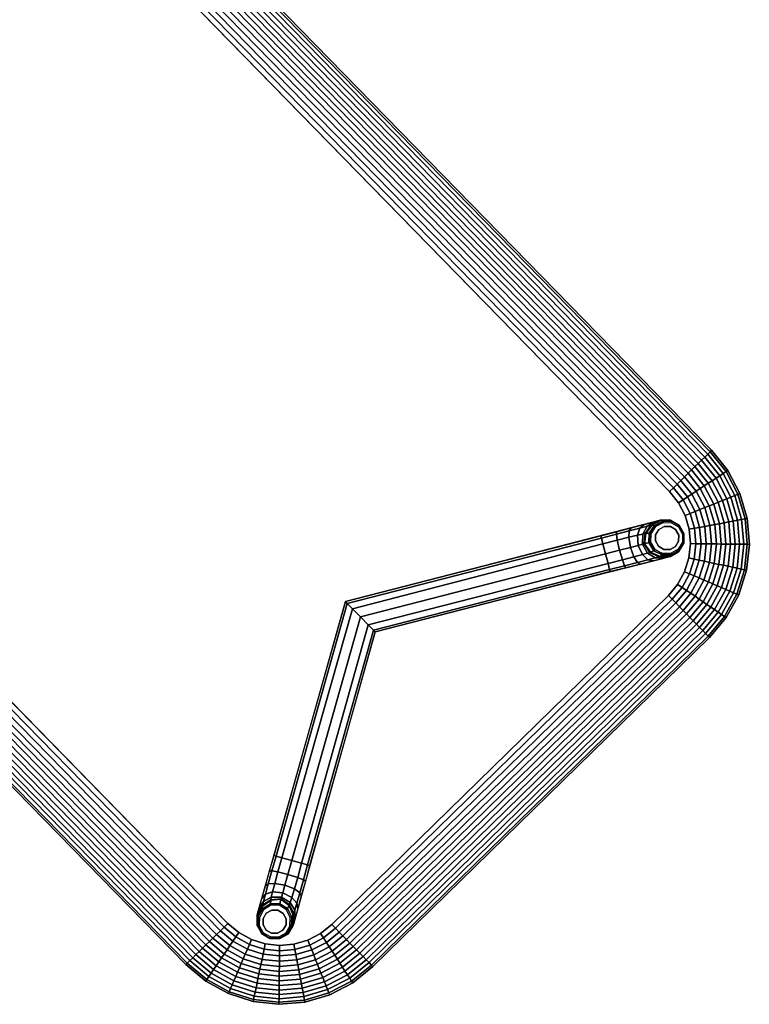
# Model space of a CAD drawing. Header units: inches. Extents: x -419 to 77, y -13 to 172.
# Tile 139 of 256: x -6 to 14, y 48 to 75. Entities that reach past the tile are written whole.
import ezdxf

# ---------------------------------------------------------------- set-up
doc = ezdxf.new("R2010")
doc.units = ezdxf.units.IN
doc.header["$MEASUREMENT"] = 0
for name, color, linetype in [('A-FURN', 1, 'Continuous'), ('A-FURN-3-OPENEST-TABLE-FRAME', 251, 'Continuous'), ('A-FURN-3-OPENEST-TABLE-FRAME-TRIM', 250, 'Continuous'), ('A-FURN-3-OPENEST-TABLE-TOP', 33, 'Continuous')]:
    doc.layers.add(name, color=color, linetype=linetype)

# ---------------------------------------------------------------- blocks, each defined once
blk = doc.blocks.new('SORA-5320-X-3D-3')
at = {"layer": 'A-FURN-3-OPENEST-TABLE-FRAME'}
for points, invisible_edges in [([(24.243, 7.138, 0.177), (24.087, 6.968, 0.177), (23.509, 7.561, 0.177), (23.664, 7.716, 0.177)], 10), ([(24.3, 7.35, 0.177), (24.243, 7.138, 0.177), (23.664, 7.716, 0.177), (23.876, 7.773, 0.177)], 10), ([(23.876, 7.773, 0.177), (24.088, 7.717, 0.177), (24.243, 7.562, 0.177), (24.3, 7.35, 0.177)], 8), ([(19.077, 0.004, 10.492), (19.077, 0.004, 11.201), (23.414, 7.565, 11.201), (22.599, 6.121, 10.492)], 4), ([(22.599, 6.121, 10.492), (22.599, 6.121, 10.492), (23.414, 7.565, 11.201), (22.811, 6.497, 10.448)], 6), ([(22.811, 6.497, 10.448), (22.811, 6.497, 10.448), (23.414, 7.565, 11.201), (23.013, 6.853, 10.305)], 6), ([(23.013, 6.853, 10.305), (23.013, 6.853, 10.305), (23.414, 7.565, 11.201), (23.189, 7.161, 10.056)], 6), ([(23.189, 7.161, 10.056), (23.189, 7.161, 10.056), (23.414, 7.565, 11.201), (23.321, 7.39, 9.713)], 6), ([(23.414, 7.565, 11.201), (23.414, 7.565, 11.201), (23.4, 7.525, 9.309), (23.321, 7.39, 9.713)], 10), ([(23.4, 7.525, 9.309), (23.4, 7.525, 9.309), (23.414, 7.565, 11.201), (23.427, 7.568, 8.878)], 2), ([(24.087, 6.968, 0.177), (23.869, 6.895, 0.177), (23.44, 7.341, 0.177), (23.509, 7.561, 0.177)], 10), ([(23.869, 6.895, 0.177), (23.645, 6.949, 0.177), (23.487, 7.116, 0.177), (23.44, 7.341, 0.177)], 8), ([(23.452, 5.629, 10.492), (24.294, 7.057, 11.201), (20.213, 0.004, 11.201), (20.213, 0.004, 10.492)], 1), ([(23.672, 6.001, 10.448), (23.672, 6.001, 10.448), (24.294, 7.057, 11.201), (23.452, 5.629, 10.492)], 6), ([(23.879, 6.354, 10.305), (23.879, 6.354, 10.305), (24.294, 7.057, 11.201), (23.672, 6.001, 10.448)], 6), ([(24.294, 7.057, 11.201), (24.294, 7.057, 11.201), (23.879, 6.354, 10.305), (24.057, 6.66, 10.056)], 10), ([(24.189, 6.889, 9.713), (24.189, 6.889, 9.713), (24.294, 7.057, 11.201), (24.057, 6.66, 10.056)], 6), ([(24.294, 7.057, 11.201), (24.294, 7.057, 11.201), (24.189, 6.889, 9.713), (24.266, 7.025, 9.309)], 10), ([(24.29, 7.07, 8.878), (24.29, 7.07, 8.878), (24.294, 7.057, 11.201), (24.266, 7.025, 9.309)], 4), ([(22.599, -6.113, 10.492), (19.077, 0.004, 10.492), (19.077, 0.004, 11.201), (23.414, -7.557, 11.201)], 8), ([(20.213, 0.004, 10.492), (23.452, -5.622, 10.492), (24.294, -7.05, 11.201), (20.213, 0.004, 11.201)], 2), ([(23.452, -5.622, 10.492), (23.672, -5.993, 10.448), (23.672, -5.993, 10.448), (24.294, -7.05, 11.201)], 12), ([(23.672, -5.993, 10.448), (23.879, -6.346, 10.305), (23.879, -6.346, 10.305), (24.294, -7.05, 11.201)], 12), ([(22.811, -6.489, 10.448), (22.599, -6.113, 10.492), (22.599, -6.113, 10.492), (23.414, -7.557, 11.201)], 12), ([(23.013, -6.846, 10.305), (22.811, -6.489, 10.448), (22.811, -6.489, 10.448), (23.414, -7.557, 11.201)], 12), ([(24.057, -6.653, 10.056), (24.294, -7.05, 11.201), (24.294, -7.05, 11.201), (23.879, -6.346, 10.305)], 5), ([(23.189, -7.153, 10.056), (23.013, -6.846, 10.305), (23.013, -6.846, 10.305), (23.414, -7.557, 11.201)], 12), ([(24.057, -6.653, 10.056), (24.189, -6.882, 9.713), (24.189, -6.882, 9.713), (24.294, -7.05, 11.201)], 12), ([(23.509, -7.554, 0.177), (24.087, -6.961, 0.177), (23.869, -6.888, 0.177), (23.44, -7.334, 0.177)], 5), ([(23.44, -7.334, 0.177), (23.869, -6.888, 0.177), (23.645, -6.941, 0.177), (23.487, -7.108, 0.177)], 1), ([(23.664, -7.709, 0.177), (24.243, -7.131, 0.177), (24.087, -6.961, 0.177), (23.509, -7.554, 0.177)], 5), ([(24.266, -7.018, 9.309), (24.294, -7.05, 11.201), (24.294, -7.05, 11.201), (24.189, -6.882, 9.713)], 5), ([(24.266, -7.018, 9.309), (24.29, -7.063, 8.878), (24.29, -7.063, 8.878), (24.294, -7.05, 11.201)], 8), ([(23.321, -7.382, 9.713), (23.189, -7.153, 10.056), (23.189, -7.153, 10.056), (23.414, -7.557, 11.201)], 12), ([(23.876, -7.766, 0.177), (24.3, -7.343, 0.177), (24.243, -7.131, 0.177), (23.664, -7.709, 0.177)], 5), ([(24.3, -7.343, 0.177), (23.876, -7.766, 0.177), (24.088, -7.709, 0.177), (24.243, -7.554, 0.177)], 1), ([(23.321, -7.382, 9.713), (23.414, -7.557, 11.201), (23.414, -7.557, 11.201), (23.4, -7.517, 9.309)], 5), ([(23.427, -7.56, 8.878), (23.4, -7.517, 9.309), (23.4, -7.517, 9.309), (23.414, -7.557, 11.201)], 4)]:
    blk.add_3dface(points, dxfattribs=dict(at, invisible_edges=invisible_edges))
at = {"layer": 'A-FURN-3-OPENEST-TABLE-FRAME-TRIM'}
for points, invisible_edges in [([(23.717, 7.626), (23.876, 7.669), (24.153, 7.51), (24.195, 7.35)], 10), ([(24.153, 7.51), (24.153, 7.51), (23.876, 7.669), (24.036, 7.626)], 2), ([(24.036, 7.074), (23.557, 7.35), (23.6, 7.51), (24.153, 7.191)], 5), ([(24.195, 7.35), (24.153, 7.191), (23.6, 7.51), (23.717, 7.626)], 10), ([(24.036, 7.074), (23.876, 7.031), (23.6, 7.191), (23.557, 7.35)], 10), ([(23.876, 7.031), (23.876, 7.031), (23.717, 7.074), (23.6, 7.191)], 8), ([(23.557, -7.342), (24.036, -7.066), (23.876, -7.023), (23.6, -7.183)], 5), ([(24.153, -7.183), (24.036, -7.066), (23.557, -7.342), (23.6, -7.502)], 10), ([(23.6, -7.183), (23.876, -7.023), (23.876, -7.023), (23.717, -7.066)], 1), ([(23.717, -7.619), (24.195, -7.342), (24.153, -7.183), (23.6, -7.502)], 5), ([(24.195, -7.342), (23.717, -7.619), (23.876, -7.662), (24.153, -7.502)], 5), ([(24.036, -7.619), (24.153, -7.502), (24.153, -7.502), (23.876, -7.662)], 4)]:
    blk.add_3dface(points, dxfattribs=dict(at, invisible_edges=invisible_edges))
at = {"layer": 'A-FURN-3-OPENEST-TABLE-TOP'}
for points, invisible_edges in [([(-23.031, -8.267, 12.185), (23.032, -8.267, 12.185), (23.032, 8.267, 12.185), (-23.031, 8.267, 12.185)], 10), ([(-23.031, 8.267, 11.201), (23.032, 8.267, 11.201), (23.032, -8.267, 11.201), (-23.031, -8.267, 11.201)], 10), ([(23.415, 8.229, 12.185), (23.032, 8.267, 12.185), (23.032, -8.267, 12.185), (23.415, -8.229, 12.185)], 10), ([(23.415, -8.229, 11.201), (23.032, -8.267, 11.201), (23.032, 8.267, 11.201), (23.415, 8.229, 11.201)], 10), ([(23.415, -8.229, 12.185), (23.785, -8.117, 12.185), (23.785, 8.117, 12.185), (23.415, 8.229, 12.185)], 10), ([(23.415, 8.229, 11.201), (23.785, 8.117, 11.201), (23.785, -8.117, 11.201), (23.415, -8.229, 11.201)], 10), ([(24.125, 7.936, 12.185), (23.785, 8.117, 12.185), (23.785, -8.117, 12.185), (24.125, -7.935, 12.185)], 10), ([(24.125, -7.935, 11.201), (23.785, -8.117, 11.201), (23.785, 8.117, 11.201), (24.125, 7.936, 11.201)], 10), ([(24.125, -7.935, 12.185), (24.423, -7.691, 12.185), (24.423, 7.691, 12.185), (24.125, 7.936, 12.185)], 10), ([(24.125, 7.936, 11.201), (24.423, 7.691, 11.201), (24.423, -7.691, 11.201), (24.125, -7.935, 11.201)], 10), ([(24.668, 7.393, 12.185), (24.423, 7.691, 12.185), (24.423, -7.691, 12.185), (24.668, -7.392, 12.185)], 10), ([(24.668, -7.392, 11.201), (24.423, -7.691, 11.201), (24.423, 7.691, 11.201), (24.668, 7.393, 11.201)], 10), ([(24.668, -7.392, 12.185), (24.85, -7.052, 12.185), (24.85, 7.052, 12.185), (24.668, 7.393, 12.185)], 10), ([(24.668, 7.393, 11.201), (24.85, 7.052, 11.201), (24.85, -7.052, 11.201), (24.668, -7.392, 11.201)], 10), ([(24.962, 6.683, 12.185), (24.85, 7.052, 12.185), (24.85, -7.052, 12.185), (24.962, -6.683, 12.185)], 10), ([(24.962, -6.683, 11.201), (24.85, -7.052, 11.201), (24.85, 7.052, 11.201), (24.962, 6.683, 11.201)], 10), ([(24.962, -6.683, 12.185), (24.999, -6.299, 12.185), (24.999, 6.299, 12.185), (24.962, 6.683, 12.185)], 8), ([(24.962, 6.683, 11.201), (24.999, 6.299, 11.201), (24.999, -6.299, 11.201), (24.962, -6.683, 11.201)], 8)]:
    blk.add_3dface(points, dxfattribs=dict(at, invisible_edges=invisible_edges))
at = {"layer": 'A-FURN-3-OPENEST-TABLE-FRAME'}
mesh = blk.add_polymesh((3, 7), dxfattribs=at)
for k, corner in enumerate([(24.294, 7.057, 11.201), (24.362, 7.311, 11.201), (24.293, 7.565, 11.201), (24.107, 7.751, 11.201), (23.853, 7.819, 11.201), (23.599, 7.751, 11.201), (23.414, 7.565, 11.201), (24.277, 7.119, 0.216), (24.339, 7.35, 0.216), (24.277, 7.582, 0.217), (24.107, 7.751, 0.217), (23.876, 7.813, 0.217), (23.645, 7.751, 0.216), (23.475, 7.581, 0.216), (24.243, 7.138, 0.177), (24.3, 7.35, 0.177), (24.243, 7.562, 0.177), (24.088, 7.717, 0.177), (23.876, 7.773, 0.177), (23.664, 7.716, 0.177), (23.509, 7.561, 0.177)]):
    mesh.set_mesh_vertex(divmod(k, 7), corner)
mesh = blk.add_polymesh((10, 7), dxfattribs=at)
for k, corner in enumerate([(23.509, 7.561, 0.177), (23.44, 7.341, 0.177), (23.487, 7.116, 0.177), (23.645, 6.949, 0.177), (23.869, 6.895, 0.177), (24.087, 6.968, 0.177), (24.243, 7.138, 0.177), (23.475, 7.581, 0.216), (23.401, 7.341, 0.216), (23.453, 7.096, 0.216), (23.625, 6.915, 0.216), (23.869, 6.856, 0.216), (24.107, 6.934, 0.216), (24.277, 7.119, 0.216), (23.427, 7.568, 8.878), (23.348, 7.3, 8.874), (23.391, 7.024, 8.871), (23.563, 6.807, 8.869), (23.837, 6.767, 8.871), (24.098, 6.868, 8.874), (24.29, 7.07, 8.878), (23.4, 7.525, 9.309), (23.331, 7.275, 9.282), (23.382, 7.012, 9.259), (23.56, 6.801, 9.247), (23.831, 6.753, 9.259), (24.084, 6.84, 9.282), (24.266, 7.025, 9.309), (23.321, 7.39, 9.713), (23.276, 7.184, 9.63), (23.345, 6.957, 9.557), (23.536, 6.761, 9.52), (23.802, 6.694, 9.557), (24.033, 6.747, 9.63), (24.189, 6.889, 9.713), (23.189, 7.161, 10.056), (23.175, 7.012, 9.899), (23.268, 6.833, 9.762), (23.475, 6.655, 9.692), (23.733, 6.565, 9.763), (23.935, 6.574, 9.899), (24.057, 6.66, 10.056), (23.013, 6.853, 10.305), (23.03, 6.762, 10.075), (23.146, 6.63, 9.873), (23.369, 6.471, 9.77), (23.618, 6.358, 9.874), (23.791, 6.324, 10.075), (23.879, 6.354, 10.305), (22.811, 6.497, 10.448), (22.852, 6.45, 10.161), (22.985, 6.355, 9.91), (23.219, 6.211, 9.782), (23.46, 6.081, 9.911), (23.61, 6.013, 10.161), (23.672, 6.001, 10.448), (22.599, 6.121, 10.492), (22.649, 6.092, 10.183), (22.788, 6.012, 9.912), (23.025, 5.875, 9.774), (23.262, 5.739, 9.913), (23.401, 5.658, 10.183), (23.452, 5.629, 10.492), (19.077, 0.004, 10.492), (19.143, 0.004, 10.171), (19.347, 0.004, 9.914), (19.645, 0.004, 9.778), (19.945, 0.004, 9.912), (20.15, 0.004, 10.169), (20.213, 0.004, 10.492)]):
    mesh.set_mesh_vertex(divmod(k, 7), corner)
mesh = blk.add_polymesh((10, 7), dxfattribs=at)
for k, corner in enumerate([(24.243, -7.131, 0.177), (24.087, -6.961, 0.177), (23.869, -6.888, 0.177), (23.645, -6.941, 0.177), (23.487, -7.108, 0.177), (23.44, -7.334, 0.177), (23.509, -7.554, 0.177), (24.277, -7.111, 0.216), (24.107, -6.926, 0.216), (23.869, -6.848, 0.216), (23.625, -6.907, 0.216), (23.453, -7.088, 0.216), (23.401, -7.334, 0.216), (23.475, -7.574, 0.216), (24.29, -7.063, 8.878), (24.098, -6.86, 8.874), (23.837, -6.759, 8.871), (23.563, -6.8, 8.869), (23.391, -7.016, 8.871), (23.348, -7.293, 8.874), (23.427, -7.56, 8.878), (24.266, -7.018, 9.309), (24.084, -6.832, 9.282), (23.831, -6.745, 9.259), (23.56, -6.793, 9.247), (23.382, -7.004, 9.259), (23.331, -7.267, 9.282), (23.4, -7.517, 9.309), (24.189, -6.882, 9.713), (24.033, -6.74, 9.63), (23.802, -6.686, 9.557), (23.536, -6.753, 9.52), (23.345, -6.95, 9.557), (23.276, -7.176, 9.63), (23.321, -7.382, 9.713), (24.057, -6.653, 10.056), (23.935, -6.566, 9.899), (23.733, -6.557, 9.763), (23.475, -6.647, 9.692), (23.268, -6.825, 9.762), (23.175, -7.004, 9.899), (23.189, -7.153, 10.056), (23.879, -6.346, 10.305), (23.791, -6.316, 10.075), (23.618, -6.35, 9.874), (23.369, -6.463, 9.77), (23.146, -6.622, 9.873), (23.03, -6.754, 10.075), (23.013, -6.846, 10.305), (23.672, -5.993, 10.448), (23.61, -6.006, 10.161), (23.46, -6.073, 9.911), (23.219, -6.204, 9.782), (22.985, -6.348, 9.91), (22.852, -6.443, 10.161), (22.811, -6.489, 10.448), (23.452, -5.622, 10.492), (23.401, -5.651, 10.183), (23.262, -5.731, 9.913), (23.025, -5.868, 9.774), (22.788, -6.005, 9.912), (22.649, -6.084, 10.183), (22.599, -6.113, 10.492), (20.213, 0.004, 10.492), (20.15, 0.004, 10.169), (19.945, 0.004, 9.912), (19.645, 0.004, 9.778), (19.347, 0.004, 9.914), (19.143, 0.004, 10.171), (19.077, 0.004, 10.492)]):
    mesh.set_mesh_vertex(divmod(k, 7), corner)
mesh = blk.add_polymesh((3, 7), dxfattribs=at)
for k, corner in enumerate([(23.414, -7.557, 11.201), (23.599, -7.743, 11.201), (23.853, -7.811, 11.201), (24.107, -7.743, 11.201), (24.293, -7.557, 11.201), (24.362, -7.304, 11.201), (24.294, -7.05, 11.201), (23.475, -7.574, 0.216), (23.645, -7.743, 0.216), (23.876, -7.805, 0.217), (24.107, -7.743, 0.217), (24.277, -7.574, 0.217), (24.339, -7.343, 0.216), (24.277, -7.111, 0.216), (23.509, -7.554, 0.177), (23.664, -7.709, 0.177), (23.876, -7.766, 0.177), (24.088, -7.709, 0.177), (24.243, -7.554, 0.177), (24.3, -7.343, 0.177), (24.243, -7.131, 0.177)]):
    mesh.set_mesh_vertex(divmod(k, 7), corner)
at = {"layer": 'A-FURN-3-OPENEST-TABLE-FRAME-TRIM'}
mesh = blk.add_polymesh((2, 12), dxfattribs=dict(at, n_close=True))
for k, corner in enumerate([(23.557, 7.35), (23.6, 7.191), (23.717, 7.074), (23.876, 7.031), (24.036, 7.074), (24.153, 7.191), (24.195, 7.35), (24.153, 7.51), (24.036, 7.626), (23.876, 7.669), (23.717, 7.626), (23.6, 7.51), (23.557, 7.35, 0.177), (23.6, 7.191, 0.177), (23.717, 7.074, 0.177), (23.876, 7.031, 0.177), (24.036, 7.074, 0.177), (24.153, 7.191, 0.177), (24.195, 7.35, 0.177), (24.153, 7.51, 0.177), (24.036, 7.626, 0.177), (23.876, 7.669, 0.177), (23.717, 7.626, 0.177), (23.6, 7.51, 0.177)]):
    mesh.set_mesh_vertex(divmod(k, 12), corner)
mesh = blk.add_polymesh((2, 12), dxfattribs=dict(at, n_close=True))
for k, corner in enumerate([(23.6, -7.502), (23.717, -7.619), (23.876, -7.662), (24.036, -7.619), (24.153, -7.502), (24.195, -7.342), (24.153, -7.183), (24.036, -7.066), (23.876, -7.023), (23.717, -7.066), (23.6, -7.183), (23.557, -7.342), (23.6, -7.502, 0.177), (23.717, -7.619, 0.177), (23.876, -7.662, 0.177), (24.036, -7.619, 0.177), (24.153, -7.502, 0.177), (24.195, -7.342, 0.177), (24.153, -7.183, 0.177), (24.036, -7.066, 0.177), (23.876, -7.023, 0.177), (23.717, -7.066, 0.177), (23.6, -7.183, 0.177), (23.557, -7.342, 0.177)]):
    mesh.set_mesh_vertex(divmod(k, 12), corner)
at = {"layer": 'A-FURN-3-OPENEST-TABLE-TOP'}
mesh = blk.add_polymesh((9, 9), dxfattribs=at)
for k, corner in enumerate([(24.196, 9.11, 12.057), (24.243, 9.223, 12.016), (24.288, 9.333, 11.965), (24.33, 9.435, 11.898), (24.366, 9.522, 11.809), (24.387, 9.572, 11.693), (24.366, 9.522, 11.577), (24.33, 9.435, 11.488), (24.288, 9.333, 11.421), (23.625, 9.283, 12.057), (23.649, 9.403, 12.016), (23.672, 9.52, 11.965), (23.694, 9.628, 11.898), (23.712, 9.72, 11.809), (23.723, 9.774, 11.693), (23.712, 9.72, 11.577), (23.694, 9.628, 11.488), (23.672, 9.52, 11.421), (23.032, 9.341, 12.057), (23.032, 9.464, 12.016), (23.032, 9.583, 11.965), (23.032, 9.693, 11.898), (23.032, 9.787, 11.809), (23.032, 9.842, 11.693), (23.032, 9.787, 11.577), (23.032, 9.693, 11.488), (23.032, 9.583, 11.421), (-23.031, 9.341, 12.057), (-23.031, 9.464, 12.016), (-23.031, 9.583, 11.965), (-23.031, 9.693, 11.898), (-23.031, 9.787, 11.809), (-23.031, 9.842, 11.693), (-23.031, 9.787, 11.577), (-23.031, 9.693, 11.488), (-23.031, 9.583, 11.421), (-23.625, 9.283, 12.057), (-23.649, 9.403, 12.016), (-23.672, 9.52, 11.965), (-23.694, 9.628, 11.898), (-23.712, 9.72, 11.809), (-23.723, 9.774, 11.693), (-23.712, 9.72, 11.577), (-23.694, 9.628, 11.488), (-23.672, 9.52, 11.421), (-24.196, 9.11, 12.057), (-24.243, 9.223, 12.016), (-24.288, 9.333, 11.965), (-24.33, 9.435, 11.898), (-24.366, 9.522, 11.809), (-24.387, 9.572, 11.693), (-24.366, 9.522, 11.577), (-24.33, 9.435, 11.488), (-24.288, 9.333, 11.421), (-24.721, 8.829, 12.057), (-24.79, 8.931, 12.016), (-24.856, 9.029, 11.965), (-24.917, 9.121, 11.898), (-24.969, 9.199, 11.809), (-25, 9.245, 11.693), (-24.969, 9.199, 11.577), (-24.917, 9.121, 11.488), (-24.856, 9.029, 11.421), (-25.182, 8.45, 12.057), (-25.269, 8.537, 12.016), (-25.353, 8.621, 11.965), (-25.432, 8.699, 11.898), (-25.498, 8.766, 11.809), (-25.537, 8.804, 11.693), (-25.498, 8.766, 11.577), (-25.432, 8.699, 11.488), (-25.353, 8.621, 11.421), (-25.561, 7.989, 12.057), (-25.663, 8.057, 12.016), (-25.762, 8.123, 11.965), (-25.854, 8.185, 11.898), (-25.931, 8.237, 11.809), (-25.977, 8.267, 11.693), (-25.931, 8.237, 11.577), (-25.854, 8.185, 11.488), (-25.762, 8.123, 11.421)]):
    mesh.set_mesh_vertex(divmod(k, 9), corner)
mesh = blk.add_polymesh((9, 9), dxfattribs=at)
for k, corner in enumerate([(24.288, 9.333, 11.421), (24.243, 9.223, 11.37), (24.196, 9.11, 11.329), (24.148, 8.994, 11.296), (24.099, 8.877, 11.269), (24.05, 8.759, 11.248), (24, 8.638, 11.231), (23.946, 8.508, 11.217), (23.893, 8.378, 11.208), (23.672, 9.52, 11.421), (23.649, 9.403, 11.37), (23.625, 9.283, 11.329), (23.601, 9.16, 11.296), (23.576, 9.036, 11.269), (23.551, 8.91, 11.248), (23.525, 8.782, 11.231), (23.498, 8.644, 11.217), (23.47, 8.506, 11.208), (23.032, 9.583, 11.421), (23.032, 9.464, 11.37), (23.032, 9.341, 11.329), (23.032, 9.216, 11.296), (23.032, 9.089, 11.269), (23.032, 8.961, 11.248), (23.032, 8.83, 11.231), (23.032, 8.69, 11.217), (23.032, 8.549, 11.208), (-23.031, 9.583, 11.421), (-23.031, 9.464, 11.37), (-23.031, 9.341, 11.329), (-23.031, 9.216, 11.296), (-23.031, 9.089, 11.269), (-23.031, 8.961, 11.248), (-23.031, 8.83, 11.231), (-23.031, 8.69, 11.217), (-23.031, 8.549, 11.208), (-23.672, 9.52, 11.421), (-23.649, 9.403, 11.37), (-23.625, 9.283, 11.329), (-23.601, 9.16, 11.296), (-23.576, 9.036, 11.269), (-23.551, 8.91, 11.248), (-23.525, 8.782, 11.231), (-23.498, 8.644, 11.217), (-23.47, 8.506, 11.208), (-24.288, 9.333, 11.421), (-24.243, 9.223, 11.37), (-24.196, 9.11, 11.329), (-24.148, 8.994, 11.296), (-24.099, 8.877, 11.269), (-24.05, 8.759, 11.248), (-24, 8.638, 11.231), (-23.946, 8.508, 11.217), (-23.892, 8.378, 11.208), (-24.856, 9.029, 11.421), (-24.79, 8.931, 11.37), (-24.721, 8.829, 11.329), (-24.652, 8.724, 11.296), (-24.581, 8.619, 11.269), (-24.511, 8.513, 11.248), (-24.438, 8.404, 11.231), (-24.36, 8.287, 11.217), (-24.281, 8.17, 11.208), (-25.353, 8.621, 11.421), (-25.269, 8.537, 11.37), (-25.182, 8.45, 11.329), (-25.094, 8.362, 11.296), (-25.004, 8.272, 11.269), (-24.914, 8.182, 11.248), (-24.821, 8.089, 11.231), (-24.722, 7.99, 11.217), (-24.622, 7.89, 11.208), (-25.762, 8.123, 11.421), (-25.663, 8.057, 11.37), (-25.561, 7.989, 11.329), (-25.457, 7.92, 11.296), (-25.351, 7.849, 11.269), (-25.245, 7.778, 11.248), (-25.136, 7.705, 11.231), (-25.019, 7.627, 11.217), (-24.902, 7.549, 11.208)]):
    mesh.set_mesh_vertex(divmod(k, 9), corner)
mesh = blk.add_polymesh((9, 9), dxfattribs=at)
for k, corner in enumerate([(26.015, -6.893, 12.057), (26.135, -6.917, 12.016), (26.252, -6.94, 11.965), (26.36, -6.961, 11.898), (26.452, -6.98, 11.809), (26.506, -6.99, 11.693), (26.452, -6.98, 11.577), (26.36, -6.961, 11.488), (26.252, -6.94, 11.421), (26.073, -6.299, 12.057), (26.196, -6.299, 12.016), (26.315, -6.299, 11.965), (26.426, -6.299, 11.898), (26.519, -6.299, 11.809), (26.574, -6.299, 11.693), (26.519, -6.299, 11.577), (26.426, -6.299, 11.488), (26.315, -6.299, 11.421), (26.073, 6.299, 12.057), (26.196, 6.299, 12.016), (26.315, 6.299, 11.965), (26.426, 6.299, 11.898), (26.519, 6.299, 11.809), (26.574, 6.299, 11.693), (26.519, 6.299, 11.577), (26.426, 6.299, 11.488), (26.315, 6.299, 11.421), (26.015, 6.893, 12.057), (26.135, 6.917, 12.016), (26.252, 6.94, 11.965), (26.36, 6.961, 11.898), (26.452, 6.98, 11.809), (26.506, 6.99, 11.693), (26.452, 6.98, 11.577), (26.36, 6.961, 11.488), (26.252, 6.94, 11.421), (25.842, 7.463, 12.057), (25.955, 7.51, 12.016), (26.065, 7.556, 11.965), (26.167, 7.598, 11.898), (26.254, 7.634, 11.809), (26.305, 7.655, 11.693), (26.254, 7.634, 11.577), (26.167, 7.598, 11.488), (26.065, 7.556, 11.421), (25.561, 7.989, 12.057), (25.663, 8.057, 12.016), (25.762, 8.123, 11.965), (25.854, 8.185, 11.898), (25.932, 8.237, 11.809), (25.977, 8.267, 11.693), (25.932, 8.237, 11.577), (25.854, 8.185, 11.488), (25.762, 8.123, 11.421), (25.182, 8.45, 12.057), (25.269, 8.537, 12.016), (25.353, 8.621, 11.965), (25.432, 8.699, 11.898), (25.498, 8.766, 11.809), (25.537, 8.804, 11.693), (25.498, 8.766, 11.577), (25.432, 8.699, 11.488), (25.353, 8.621, 11.421), (24.722, 8.829, 12.057), (24.79, 8.931, 12.016), (24.856, 9.029, 11.965), (24.917, 9.121, 11.898), (24.969, 9.199, 11.809), (25, 9.245, 11.693), (24.969, 9.199, 11.577), (24.917, 9.121, 11.488), (24.856, 9.029, 11.421), (24.196, 9.11, 12.057), (24.243, 9.223, 12.016), (24.288, 9.333, 11.965), (24.33, 9.435, 11.898), (24.366, 9.522, 11.809), (24.387, 9.572, 11.693), (24.366, 9.522, 11.577), (24.33, 9.435, 11.488), (24.288, 9.333, 11.421)]):
    mesh.set_mesh_vertex(divmod(k, 9), corner)
mesh = blk.add_polymesh((9, 9), dxfattribs=at)
for k, corner in enumerate([(23.785, 8.117, 12.185), (23.839, 8.248, 12.183), (23.893, 8.378, 12.178), (23.946, 8.508, 12.168), (24, 8.638, 12.155), (24.05, 8.759, 12.138), (24.099, 8.877, 12.117), (24.148, 8.994, 12.09), (24.196, 9.11, 12.057), (23.415, 8.229, 12.185), (23.443, 8.368, 12.183), (23.47, 8.506, 12.178), (23.498, 8.644, 12.168), (23.525, 8.782, 12.155), (23.551, 8.91, 12.138), (23.576, 9.036, 12.117), (23.601, 9.16, 12.09), (23.625, 9.283, 12.057), (23.032, 8.267, 12.185), (23.032, 8.408, 12.183), (23.032, 8.549, 12.178), (23.032, 8.69, 12.168), (23.032, 8.83, 12.155), (23.032, 8.961, 12.138), (23.032, 9.089, 12.117), (23.032, 9.216, 12.09), (23.032, 9.341, 12.057), (-23.031, 8.267, 12.185), (-23.031, 8.408, 12.183), (-23.031, 8.549, 12.178), (-23.031, 8.69, 12.168), (-23.031, 8.83, 12.155), (-23.031, 8.961, 12.138), (-23.031, 9.089, 12.117), (-23.031, 9.216, 12.09), (-23.031, 9.341, 12.057), (-23.415, 8.229, 12.185), (-23.443, 8.368, 12.183), (-23.47, 8.506, 12.178), (-23.498, 8.644, 12.168), (-23.525, 8.782, 12.155), (-23.551, 8.91, 12.138), (-23.576, 9.036, 12.117), (-23.601, 9.16, 12.09), (-23.625, 9.283, 12.057), (-23.785, 8.117, 12.185), (-23.839, 8.248, 12.183), (-23.892, 8.378, 12.178), (-23.946, 8.508, 12.168), (-24, 8.638, 12.155), (-24.05, 8.759, 12.138), (-24.099, 8.877, 12.117), (-24.148, 8.994, 12.09), (-24.196, 9.11, 12.057), (-24.125, 7.936, 12.185), (-24.203, 8.053, 12.183), (-24.281, 8.17, 12.178), (-24.36, 8.287, 12.168), (-24.438, 8.404, 12.155), (-24.511, 8.513, 12.138), (-24.581, 8.619, 12.117), (-24.652, 8.724, 12.09), (-24.721, 8.829, 12.057), (-24.423, 7.691, 12.185), (-24.523, 7.79, 12.183), (-24.622, 7.89, 12.178), (-24.722, 7.99, 12.168), (-24.821, 8.089, 12.155), (-24.914, 8.182, 12.138), (-25.004, 8.272, 12.117), (-25.094, 8.362, 12.09), (-25.182, 8.45, 12.057), (-24.668, 7.393, 12.185), (-24.785, 7.471, 12.183), (-24.902, 7.549, 12.178), (-25.019, 7.627, 12.168), (-25.136, 7.705, 12.155), (-25.245, 7.778, 12.138), (-25.351, 7.849, 12.117), (-25.457, 7.92, 12.09), (-25.561, 7.989, 12.057)]):
    mesh.set_mesh_vertex(divmod(k, 9), corner)
mesh = blk.add_polymesh((9, 9), dxfattribs=at)
for k, corner in enumerate([(26.252, -6.94, 11.421), (26.135, -6.917, 11.37), (26.015, -6.893, 11.329), (25.892, -6.868, 11.296), (25.768, -6.843, 11.269), (25.643, -6.819, 11.248), (25.514, -6.793, 11.231), (25.376, -6.766, 11.217), (25.238, -6.738, 11.208), (26.315, -6.299, 11.421), (26.196, -6.299, 11.37), (26.073, -6.299, 11.329), (25.948, -6.299, 11.296), (25.821, -6.299, 11.269), (25.694, -6.299, 11.248), (25.562, -6.299, 11.231), (25.422, -6.299, 11.217), (25.281, -6.299, 11.208), (26.315, 6.299, 11.421), (26.196, 6.299, 11.37), (26.073, 6.299, 11.329), (25.948, 6.299, 11.296), (25.821, 6.299, 11.269), (25.694, 6.299, 11.248), (25.562, 6.299, 11.231), (25.422, 6.299, 11.217), (25.281, 6.299, 11.208), (26.252, 6.94, 11.421), (26.135, 6.917, 11.37), (26.015, 6.893, 11.329), (25.892, 6.868, 11.296), (25.768, 6.844, 11.269), (25.643, 6.819, 11.248), (25.514, 6.793, 11.231), (25.376, 6.766, 11.217), (25.238, 6.738, 11.208), (26.065, 7.556, 11.421), (25.955, 7.51, 11.37), (25.842, 7.463, 11.329), (25.726, 7.415, 11.296), (25.609, 7.367, 11.269), (25.491, 7.318, 11.248), (25.37, 7.268, 11.231), (25.24, 7.214, 11.217), (25.11, 7.16, 11.208), (25.762, 8.123, 11.421), (25.663, 8.057, 11.37), (25.561, 7.989, 11.329), (25.457, 7.92, 11.296), (25.351, 7.849, 11.269), (25.245, 7.778, 11.248), (25.136, 7.705, 11.231), (25.019, 7.627, 11.217), (24.902, 7.549, 11.208), (25.353, 8.621, 11.421), (25.269, 8.537, 11.37), (25.182, 8.45, 11.329), (25.094, 8.362, 11.296), (25.004, 8.272, 11.269), (24.914, 8.182, 11.248), (24.821, 8.089, 11.231), (24.722, 7.99, 11.217), (24.622, 7.89, 11.208), (24.856, 9.029, 11.421), (24.79, 8.931, 11.37), (24.722, 8.829, 11.329), (24.652, 8.724, 11.296), (24.582, 8.619, 11.269), (24.511, 8.513, 11.248), (24.438, 8.404, 11.231), (24.36, 8.287, 11.217), (24.281, 8.17, 11.208), (24.288, 9.333, 11.421), (24.243, 9.223, 11.37), (24.196, 9.11, 11.329), (24.148, 8.994, 11.296), (24.099, 8.877, 11.269), (24.05, 8.759, 11.248), (24, 8.638, 11.231), (23.946, 8.508, 11.217), (23.893, 8.378, 11.208)]):
    mesh.set_mesh_vertex(divmod(k, 9), corner)
mesh = blk.add_polymesh((9, 9), dxfattribs=at)
for k, corner in enumerate([(24.962, -6.683, 12.185), (25.1, -6.711, 12.183), (25.238, -6.738, 12.178), (25.376, -6.766, 12.168), (25.514, -6.793, 12.155), (25.643, -6.819, 12.138), (25.768, -6.843, 12.117), (25.892, -6.868, 12.09), (26.015, -6.893, 12.057), (24.999, -6.299, 12.185), (25.14, -6.299, 12.183), (25.281, -6.299, 12.178), (25.422, -6.299, 12.168), (25.562, -6.299, 12.155), (25.694, -6.299, 12.138), (25.821, -6.299, 12.117), (25.948, -6.299, 12.09), (26.073, -6.299, 12.057), (24.999, 6.299, 12.185), (25.14, 6.299, 12.183), (25.281, 6.299, 12.178), (25.422, 6.299, 12.168), (25.562, 6.299, 12.155), (25.694, 6.299, 12.138), (25.821, 6.299, 12.117), (25.948, 6.299, 12.09), (26.073, 6.299, 12.057), (24.962, 6.683, 12.185), (25.1, 6.711, 12.183), (25.238, 6.738, 12.178), (25.376, 6.766, 12.168), (25.514, 6.793, 12.155), (25.643, 6.819, 12.138), (25.768, 6.844, 12.117), (25.892, 6.868, 12.09), (26.015, 6.893, 12.057), (24.85, 7.052, 12.185), (24.98, 7.106, 12.183), (25.11, 7.16, 12.178), (25.24, 7.214, 12.168), (25.37, 7.268, 12.155), (25.491, 7.318, 12.138), (25.609, 7.367, 12.117), (25.726, 7.415, 12.09), (25.842, 7.463, 12.057), (24.668, 7.393, 12.185), (24.785, 7.471, 12.183), (24.902, 7.549, 12.178), (25.019, 7.627, 12.168), (25.136, 7.705, 12.155), (25.245, 7.778, 12.138), (25.351, 7.849, 12.117), (25.457, 7.92, 12.09), (25.561, 7.989, 12.057), (24.423, 7.691, 12.185), (24.523, 7.79, 12.183), (24.622, 7.89, 12.178), (24.722, 7.99, 12.168), (24.821, 8.089, 12.155), (24.914, 8.182, 12.138), (25.004, 8.272, 12.117), (25.094, 8.362, 12.09), (25.182, 8.45, 12.057), (24.125, 7.936, 12.185), (24.203, 8.053, 12.183), (24.281, 8.17, 12.178), (24.36, 8.287, 12.168), (24.438, 8.404, 12.155), (24.511, 8.513, 12.138), (24.582, 8.619, 12.117), (24.652, 8.724, 12.09), (24.722, 8.829, 12.057), (23.785, 8.117, 12.185), (23.839, 8.248, 12.183), (23.893, 8.378, 12.178), (23.946, 8.508, 12.168), (24, 8.638, 12.155), (24.05, 8.759, 12.138), (24.099, 8.877, 12.117), (24.148, 8.994, 12.09), (24.196, 9.11, 12.057)]):
    mesh.set_mesh_vertex(divmod(k, 9), corner)
mesh = blk.add_polymesh((9, 3), dxfattribs=at)
for k, corner in enumerate([(23.893, 8.378, 11.208), (23.839, 8.248, 11.203), (23.785, 8.117, 11.201), (23.47, 8.506, 11.208), (23.443, 8.368, 11.203), (23.415, 8.229, 11.201), (23.032, 8.549, 11.208), (23.032, 8.408, 11.203), (23.032, 8.267, 11.201), (-23.031, 8.549, 11.208), (-23.031, 8.408, 11.203), (-23.031, 8.267, 11.201), (-23.47, 8.506, 11.208), (-23.443, 8.368, 11.203), (-23.415, 8.229, 11.201), (-23.892, 8.378, 11.208), (-23.839, 8.248, 11.203), (-23.785, 8.117, 11.201), (-24.281, 8.17, 11.208), (-24.203, 8.053, 11.203), (-24.125, 7.936, 11.201), (-24.622, 7.89, 11.208), (-24.523, 7.79, 11.203), (-24.423, 7.691, 11.201), (-24.902, 7.549, 11.208), (-24.785, 7.471, 11.203), (-24.668, 7.393, 11.201)]):
    mesh.set_mesh_vertex(divmod(k, 3), corner)
mesh = blk.add_polymesh((9, 3), dxfattribs=at)
for k, corner in enumerate([(25.238, -6.738, 11.208), (25.1, -6.711, 11.203), (24.962, -6.683, 11.201), (25.281, -6.299, 11.208), (25.14, -6.299, 11.203), (24.999, -6.299, 11.201), (25.281, 6.299, 11.208), (25.14, 6.299, 11.203), (24.999, 6.299, 11.201), (25.238, 6.738, 11.208), (25.1, 6.711, 11.203), (24.962, 6.683, 11.201), (25.11, 7.16, 11.208), (24.98, 7.106, 11.203), (24.85, 7.052, 11.201), (24.902, 7.549, 11.208), (24.785, 7.471, 11.203), (24.668, 7.393, 11.201), (24.622, 7.89, 11.208), (24.523, 7.79, 11.203), (24.423, 7.691, 11.201), (24.281, 8.17, 11.208), (24.203, 8.053, 11.203), (24.125, 7.936, 11.201), (23.893, 8.378, 11.208), (23.839, 8.248, 11.203), (23.785, 8.117, 11.201)]):
    mesh.set_mesh_vertex(divmod(k, 3), corner)
mesh = blk.add_polymesh((9, 9), dxfattribs=at)
for k, corner in enumerate([(-23.031, -8.267, 12.185), (-23.031, -8.408, 12.183), (-23.031, -8.549, 12.178), (-23.031, -8.69, 12.168), (-23.031, -8.83, 12.155), (-23.031, -8.961, 12.138), (-23.031, -9.089, 12.117), (-23.031, -9.216, 12.09), (-23.031, -9.341, 12.057), (23.032, -8.267, 12.185), (23.032, -8.408, 12.183), (23.032, -8.549, 12.178), (23.032, -8.69, 12.168), (23.032, -8.83, 12.155), (23.032, -8.961, 12.138), (23.032, -9.089, 12.117), (23.032, -9.216, 12.09), (23.032, -9.341, 12.057), (23.415, -8.229, 12.185), (23.443, -8.368, 12.183), (23.47, -8.506, 12.178), (23.498, -8.644, 12.168), (23.525, -8.781, 12.155), (23.551, -8.91, 12.138), (23.576, -9.035, 12.117), (23.601, -9.16, 12.09), (23.625, -9.283, 12.057), (23.785, -8.117, 12.185), (23.839, -8.248, 12.183), (23.893, -8.378, 12.178), (23.946, -8.508, 12.168), (24, -8.637, 12.155), (24.05, -8.759, 12.138), (24.099, -8.877, 12.117), (24.148, -8.994, 12.09), (24.196, -9.11, 12.057), (24.125, -7.935, 12.185), (24.203, -8.053, 12.183), (24.281, -8.17, 12.178), (24.36, -8.287, 12.168), (24.438, -8.404, 12.155), (24.511, -8.513, 12.138), (24.582, -8.619, 12.117), (24.652, -8.724, 12.09), (24.722, -8.828, 12.057), (24.423, -7.691, 12.185), (24.523, -7.79, 12.183), (24.622, -7.89, 12.178), (24.722, -7.99, 12.168), (24.821, -8.089, 12.155), (24.914, -8.182, 12.138), (25.004, -8.272, 12.117), (25.094, -8.362, 12.09), (25.182, -8.45, 12.057), (24.668, -7.392, 12.185), (24.785, -7.471, 12.183), (24.902, -7.549, 12.178), (25.019, -7.627, 12.168), (25.136, -7.705, 12.155), (25.245, -7.778, 12.138), (25.351, -7.849, 12.117), (25.457, -7.92, 12.09), (25.561, -7.989, 12.057), (24.85, -7.052, 12.185), (24.98, -7.106, 12.183), (25.11, -7.16, 12.178), (25.24, -7.214, 12.168), (25.37, -7.268, 12.155), (25.491, -7.318, 12.138), (25.609, -7.367, 12.117), (25.726, -7.415, 12.09), (25.842, -7.463, 12.057), (24.962, -6.683, 12.185), (25.1, -6.711, 12.183), (25.238, -6.738, 12.178), (25.376, -6.766, 12.168), (25.514, -6.793, 12.155), (25.643, -6.819, 12.138), (25.768, -6.843, 12.117), (25.892, -6.868, 12.09), (26.015, -6.893, 12.057)]):
    mesh.set_mesh_vertex(divmod(k, 9), corner)
mesh = blk.add_polymesh((9, 3), dxfattribs=at)
for k, corner in enumerate([(-23.031, -8.549, 11.208), (-23.031, -8.408, 11.203), (-23.031, -8.267, 11.201), (23.032, -8.549, 11.208), (23.032, -8.408, 11.203), (23.032, -8.267, 11.201), (23.47, -8.506, 11.208), (23.443, -8.368, 11.203), (23.415, -8.229, 11.201), (23.893, -8.378, 11.208), (23.839, -8.248, 11.203), (23.785, -8.117, 11.201), (24.281, -8.17, 11.208), (24.203, -8.053, 11.203), (24.125, -7.935, 11.201), (24.622, -7.89, 11.208), (24.523, -7.79, 11.203), (24.423, -7.691, 11.201), (24.902, -7.549, 11.208), (24.785, -7.471, 11.203), (24.668, -7.392, 11.201), (25.11, -7.16, 11.208), (24.98, -7.106, 11.203), (24.85, -7.052, 11.201), (25.238, -6.738, 11.208), (25.1, -6.711, 11.203), (24.962, -6.683, 11.201)]):
    mesh.set_mesh_vertex(divmod(k, 3), corner)
mesh = blk.add_polymesh((9, 9), dxfattribs=at)
for k, corner in enumerate([(-23.031, -9.583, 11.421), (-23.031, -9.464, 11.37), (-23.031, -9.341, 11.329), (-23.031, -9.216, 11.296), (-23.031, -9.089, 11.269), (-23.031, -8.961, 11.248), (-23.031, -8.83, 11.231), (-23.031, -8.69, 11.217), (-23.031, -8.549, 11.208), (23.032, -9.583, 11.421), (23.032, -9.464, 11.37), (23.032, -9.341, 11.329), (23.032, -9.216, 11.296), (23.032, -9.089, 11.269), (23.032, -8.961, 11.248), (23.032, -8.83, 11.231), (23.032, -8.69, 11.217), (23.032, -8.549, 11.208), (23.672, -9.519, 11.421), (23.649, -9.403, 11.37), (23.625, -9.283, 11.329), (23.601, -9.16, 11.296), (23.576, -9.035, 11.269), (23.551, -8.91, 11.248), (23.525, -8.781, 11.231), (23.498, -8.644, 11.217), (23.47, -8.506, 11.208), (24.288, -9.333, 11.421), (24.243, -9.223, 11.37), (24.196, -9.11, 11.329), (24.148, -8.994, 11.296), (24.099, -8.877, 11.269), (24.05, -8.759, 11.248), (24, -8.637, 11.231), (23.946, -8.508, 11.217), (23.893, -8.378, 11.208), (24.856, -9.029, 11.421), (24.79, -8.931, 11.37), (24.722, -8.828, 11.329), (24.652, -8.724, 11.296), (24.582, -8.619, 11.269), (24.511, -8.513, 11.248), (24.438, -8.404, 11.231), (24.36, -8.287, 11.217), (24.281, -8.17, 11.208), (25.353, -8.621, 11.421), (25.269, -8.537, 11.37), (25.182, -8.45, 11.329), (25.094, -8.362, 11.296), (25.004, -8.272, 11.269), (24.914, -8.182, 11.248), (24.821, -8.089, 11.231), (24.722, -7.99, 11.217), (24.622, -7.89, 11.208), (25.762, -8.123, 11.421), (25.663, -8.057, 11.37), (25.561, -7.989, 11.329), (25.457, -7.92, 11.296), (25.351, -7.849, 11.269), (25.245, -7.778, 11.248), (25.136, -7.705, 11.231), (25.019, -7.627, 11.217), (24.902, -7.549, 11.208), (26.065, -7.556, 11.421), (25.955, -7.51, 11.37), (25.842, -7.463, 11.329), (25.726, -7.415, 11.296), (25.609, -7.367, 11.269), (25.491, -7.318, 11.248), (25.37, -7.268, 11.231), (25.24, -7.214, 11.217), (25.11, -7.16, 11.208), (26.252, -6.94, 11.421), (26.135, -6.917, 11.37), (26.015, -6.893, 11.329), (25.892, -6.868, 11.296), (25.768, -6.843, 11.269), (25.643, -6.819, 11.248), (25.514, -6.793, 11.231), (25.376, -6.766, 11.217), (25.238, -6.738, 11.208)]):
    mesh.set_mesh_vertex(divmod(k, 9), corner)
mesh = blk.add_polymesh((9, 9), dxfattribs=at)
for k, corner in enumerate([(-23.031, -9.341, 12.057), (-23.031, -9.464, 12.016), (-23.031, -9.583, 11.965), (-23.031, -9.693, 11.898), (-23.031, -9.787, 11.809), (-23.031, -9.842, 11.693), (-23.031, -9.787, 11.577), (-23.031, -9.693, 11.488), (-23.031, -9.583, 11.421), (23.032, -9.341, 12.057), (23.032, -9.464, 12.016), (23.032, -9.583, 11.965), (23.032, -9.693, 11.898), (23.032, -9.787, 11.809), (23.032, -9.842, 11.693), (23.032, -9.787, 11.577), (23.032, -9.693, 11.488), (23.032, -9.583, 11.421), (23.625, -9.283, 12.057), (23.649, -9.403, 12.016), (23.672, -9.519, 11.965), (23.694, -9.628, 11.898), (23.712, -9.72, 11.809), (23.723, -9.774, 11.693), (23.712, -9.72, 11.577), (23.694, -9.628, 11.488), (23.672, -9.519, 11.421), (24.196, -9.11, 12.057), (24.243, -9.223, 12.016), (24.288, -9.333, 11.965), (24.33, -9.435, 11.898), (24.366, -9.521, 11.809), (24.387, -9.572, 11.693), (24.366, -9.521, 11.577), (24.33, -9.435, 11.488), (24.288, -9.333, 11.421), (24.722, -8.828, 12.057), (24.79, -8.931, 12.016), (24.856, -9.029, 11.965), (24.917, -9.121, 11.898), (24.969, -9.199, 11.809), (25, -9.245, 11.693), (24.969, -9.199, 11.577), (24.917, -9.121, 11.488), (24.856, -9.029, 11.421), (25.182, -8.45, 12.057), (25.269, -8.537, 12.016), (25.353, -8.621, 11.965), (25.432, -8.699, 11.898), (25.498, -8.765, 11.809), (25.537, -8.804, 11.693), (25.498, -8.765, 11.577), (25.432, -8.699, 11.488), (25.353, -8.621, 11.421), (25.561, -7.989, 12.057), (25.663, -8.057, 12.016), (25.762, -8.123, 11.965), (25.854, -8.185, 11.898), (25.932, -8.237, 11.809), (25.977, -8.267, 11.693), (25.932, -8.237, 11.577), (25.854, -8.185, 11.488), (25.762, -8.123, 11.421), (25.842, -7.463, 12.057), (25.955, -7.51, 12.016), (26.065, -7.556, 11.965), (26.167, -7.598, 11.898), (26.254, -7.634, 11.809), (26.305, -7.655, 11.693), (26.254, -7.634, 11.577), (26.167, -7.598, 11.488), (26.065, -7.556, 11.421), (26.015, -6.893, 12.057), (26.135, -6.917, 12.016), (26.252, -6.94, 11.965), (26.36, -6.961, 11.898), (26.452, -6.98, 11.809), (26.506, -6.99, 11.693), (26.452, -6.98, 11.577), (26.36, -6.961, 11.488), (26.252, -6.94, 11.421)]):
    mesh.set_mesh_vertex(divmod(k, 9), corner)

msp = doc.modelspace()

# ---------------------------------------------------------------- block references
at = {"layer": 'A-FURN', "rotation": 314.3467699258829}
msp.add_blockref('SORA-5320-X-3D-3', (-10.171, 72.754), dxfattribs=at)

doc.saveas('drawing.dxf')
